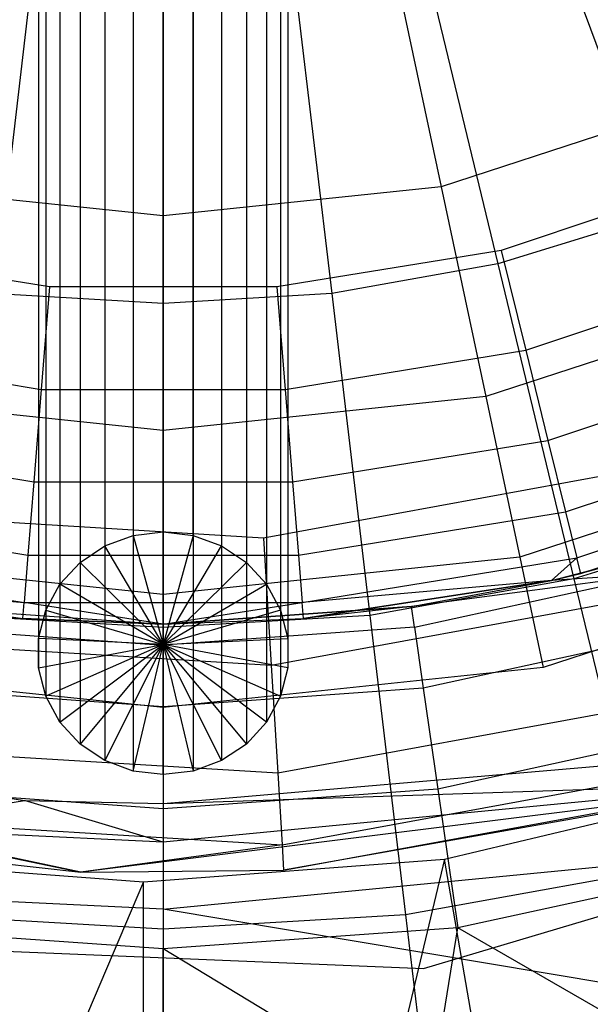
# Model space of a CAD drawing. Extents: x 4.9 to 22.3, y -20.4 to 0.
# Tile 29 of 95: x 13.435 to 13.95, y -13.595 to -12.708. Entities that reach past the tile are written whole.
import ezdxf

# ---------------------------------------------------------------- set-up
doc = ezdxf.new("R2010")
doc.units = 0
doc.header["$LTSCALE"] = 2.54
doc.layers.get('0').update_dxf_attribs({"color": 13, "linetype": 'CONTINUOUS'})

# ---------------------------------------------------------------- blocks, each defined once
blk = doc.blocks.new('AMELIA-10495_B_STL')
at = {"color": 0}
for p, q in [((13.53752, -12.18612, 4.27333), (13.53752, -13.17258, 7.95876)), ((13.53752, -12.18612, 4.27333), (13.53752, -13.17258, 7.95876)), ((13.56463, -12.18294, 4.27418), (13.56463, -13.1694, 7.95961)), ((13.56463, -12.18294, 4.27418), (13.56463, -13.1694, 7.95961)), ((13.59173, -13.17258, 7.95876), (13.59173, -12.18612, 4.27333)), ((13.59173, -13.17258, 7.95876), (13.59173, -12.18612, 4.27333)), ((13.51198, -12.19548, 4.27082), (13.51198, -13.18193, 7.95625)), ((13.51198, -12.19548, 4.27082), (13.51198, -13.18193, 7.95625)), ((13.61727, -12.19548, 4.27082), (13.61727, -13.18193, 7.95625)), ((13.61727, -12.19548, 4.27082), (13.61727, -13.18193, 7.95625)), ((13.48951, -12.21046, 4.26681), (13.48951, -13.19691, 7.95224)), ((13.48951, -12.21046, 4.26681), (13.48951, -13.19691, 7.95224)), ((13.63974, -12.21046, 4.26681), (13.63974, -13.19691, 7.95224)), ((13.63974, -12.21046, 4.26681), (13.63974, -13.19691, 7.95224)), ((13.4714, -12.23021, 4.26153), (13.4714, -13.21666, 7.94696)), ((13.4714, -12.23021, 4.26153), (13.4714, -13.21666, 7.94696)), ((13.65785, -12.23021, 4.26153), (13.65785, -13.21666, 7.94696)), ((13.65785, -12.23021, 4.26153), (13.65785, -13.21666, 7.94696)), ((13.45871, -12.25357, 4.25527), (13.45871, -13.24002, 7.9407)), ((13.45871, -12.25357, 4.25527), (13.45871, -13.24002, 7.9407)), ((13.67054, -12.25357, 4.25527), (13.67054, -13.24002, 7.9407)), ((13.67054, -12.25357, 4.25527), (13.67054, -13.24002, 7.9407)), ((13.45217, -12.27918, 4.24842), (13.45217, -13.26563, 7.93385)), ((13.45217, -12.27918, 4.24842), (13.45217, -13.26563, 7.93385)), ((13.67708, -12.27918, 4.24842), (13.67708, -13.26563, 7.93385)), ((13.67708, -12.27918, 4.24842), (13.67708, -13.26563, 7.93385)), ((13.45217, -12.30556, 4.24136), (13.45217, -13.29201, 7.92679)), ((13.45217, -12.30556, 4.24136), (13.45217, -13.29201, 7.92679)), ((13.67708, -12.30556, 4.24136), (13.67708, -13.29201, 7.92679)), ((13.67708, -12.30556, 4.24136), (13.67708, -13.29201, 7.92679)), ((13.45871, -12.33117, 4.2345), (13.45871, -13.31763, 7.91993)), ((13.45871, -12.33117, 4.2345), (13.45871, -13.31763, 7.91993)), ((13.67054, -12.33117, 4.2345), (13.67054, -13.31763, 7.91993)), ((13.67054, -12.33117, 4.2345), (13.67054, -13.31763, 7.91993)), ((13.4714, -12.35453, 4.22825), (13.4714, -13.34098, 7.91368)), ((13.4714, -12.35453, 4.22825), (13.4714, -13.34098, 7.91368)), ((13.65785, -12.35453, 4.22825), (13.65785, -13.34098, 7.91368)), ((13.65785, -12.35453, 4.22825), (13.65785, -13.34098, 7.91368)), ((13.48951, -12.37428, 4.22297), (13.48951, -13.36073, 7.90839)), ((13.48951, -12.37428, 4.22297), (13.48951, -13.36073, 7.90839)), ((13.63974, -12.37428, 4.22297), (13.63974, -13.36073, 7.90839)), ((13.63974, -12.37428, 4.22297), (13.63974, -13.36073, 7.90839)), ((13.51198, -12.38926, 4.21895), (13.51198, -13.37572, 7.90438)), ((13.51198, -12.38926, 4.21895), (13.51198, -13.37572, 7.90438)), ((13.61727, -12.38926, 4.21895), (13.61727, -13.37572, 7.90438)), ((13.61727, -12.38926, 4.21895), (13.61727, -13.37572, 7.90438)), ((13.53752, -12.39862, 4.21645), (13.53752, -13.38507, 7.90188)), ((13.53752, -12.39862, 4.21645), (13.53752, -13.38507, 7.90188)), ((13.56463, -12.4018, 4.2156), (13.56463, -13.38825, 7.90103)), ((13.56463, -12.4018, 4.2156), (13.56463, -13.38825, 7.90103)), ((13.59173, -12.39862, 4.21645), (13.59173, -13.38507, 7.90188)), ((13.59173, -12.39862, 4.21645), (13.59173, -13.38507, 7.90188)), ((13.90504, -12.5942, 3.21132), (14.01237, -12.88316, 3.3297)), ((13.90504, -12.5942, 3.21132), (14.01237, -12.88316, 3.3297)), ((13.76613, -12.62575, 20.74319), (13.81554, -12.85821, 20.1867)), ((13.76613, -12.62575, 20.74319), (13.81554, -12.85821, 20.1867)), ((13.79426, -12.62803, 3.21132), (13.86666, -12.92766, 3.3297)), ((13.79426, -12.62803, 3.21132), (13.86666, -12.92766, 3.3297)), ((13.41254, -12.95461, 3.3297), (13.449, -12.64852, 3.21132)), ((13.41254, -12.95461, 3.3297), (13.449, -12.64852, 3.21132)), ((13.56463, -12.88458, 20.1867), (13.56463, -12.64693, 20.74319)), ((13.56463, -12.88458, 20.1867), (13.56463, -12.64693, 20.74319)), ((13.68025, -12.64852, 3.21132), (13.71671, -12.95461, 3.3297)), ((13.68025, -12.64852, 3.21132), (13.71671, -12.95461, 3.3297)), ((13.56463, -12.65539, 3.21132), (13.56463, -12.96363, 3.3297)), ((13.56463, -12.65539, 3.21132), (13.56463, -12.96363, 3.3297)), ((14.05549, -12.78025, 20.1867), (13.81554, -12.85821, 20.1867)), ((14.05549, -12.78025, 20.1867), (13.81554, -12.85821, 20.1867)), ((14.06438, -12.85073, 10.86306), (13.86975, -12.91571, 10.86306)), ((14.06438, -12.85073, 10.86306), (13.86975, -12.91571, 10.86306)), ((13.56463, -12.88458, 20.1867), (13.31371, -12.85821, 20.1867)), ((13.56463, -12.88458, 20.1867), (13.31371, -12.85821, 20.1867)), ((13.81554, -12.85821, 20.1867), (13.56463, -12.88458, 20.1867)), ((13.81554, -12.85821, 20.1867), (13.56463, -12.88458, 20.1867)), ((13.81554, -12.85821, 20.1867), (13.85576, -13.04741, 19.61333)), ((13.81554, -12.85821, 20.1867), (13.85576, -13.04741, 19.61333)), ((13.56463, -13.07801, 19.61333), (13.56463, -12.88458, 20.1867)), ((13.56463, -13.07801, 19.61333), (13.56463, -12.88458, 20.1867)), ((14.01237, -12.88316, 3.3297), (13.86666, -12.92766, 3.3297)), ((14.01237, -12.88316, 3.3297), (13.86666, -12.92766, 3.3297)), ((13.46203, -12.94862, 10.86306), (13.2595, -12.91571, 10.86306)), ((13.46203, -12.94862, 10.86306), (13.2595, -12.91571, 10.86306)), ((13.86975, -12.91571, 10.86306), (13.66722, -12.94862, 10.86306)), ((13.86975, -12.91571, 10.86306), (13.66722, -12.94862, 10.86306)), ((13.86975, -12.91571, 10.86306), (13.89194, -13.00572, 10.84838)), ((13.86975, -12.91571, 10.86306), (13.89194, -13.00572, 10.84838)), ((13.86666, -12.92766, 3.3297), (13.71671, -12.95461, 3.3297)), ((13.86666, -12.92766, 3.3297), (13.71671, -12.95461, 3.3297)), ((13.86666, -12.92766, 3.3297), (13.93528, -13.21163, 3.4836)), ((13.86666, -12.92766, 3.3297), (13.93528, -13.21163, 3.4836)), ((13.89194, -13.00572, 10.84838), (14.10072, -12.93602, 10.84838)), ((13.89194, -13.00572, 10.84838), (14.10072, -12.93602, 10.84838)), ((13.46203, -12.94862, 10.86306), (13.45457, -13.04102, 10.84838)), ((13.46203, -12.94862, 10.86306), (13.45457, -13.04102, 10.84838)), ((13.66722, -12.94862, 10.86306), (13.46203, -12.94862, 10.86306)), ((13.66722, -12.94862, 10.86306), (13.46203, -12.94862, 10.86306)), ((13.66722, -12.94862, 10.86306), (13.67468, -13.04102, 10.84838)), ((13.66722, -12.94862, 10.86306), (13.67468, -13.04102, 10.84838)), ((13.56463, -12.96363, 3.3297), (13.41254, -12.95461, 3.3297)), ((13.56463, -12.96363, 3.3297), (13.41254, -12.95461, 3.3297)), ((13.71671, -12.95461, 3.3297), (13.56463, -12.96363, 3.3297)), ((13.71671, -12.95461, 3.3297), (13.56463, -12.96363, 3.3297)), ((13.71671, -12.95461, 3.3297), (13.75126, -13.2447, 3.4836)), ((13.71671, -12.95461, 3.3297), (13.75126, -13.2447, 3.4836)), ((14.13416, -12.95695, 19.61333), (13.85576, -13.04741, 19.61333)), ((14.13416, -12.95695, 19.61333), (13.85576, -13.04741, 19.61333)), ((13.56463, -12.96363, 3.3297), (13.56463, -13.25578, 3.4836)), ((13.56463, -12.96363, 3.3297), (13.56463, -13.25578, 3.4836)), ((13.23731, -13.00572, 10.84838), (13.45457, -13.04102, 10.84838)), ((13.23731, -13.00572, 10.84838), (13.45457, -13.04102, 10.84838)), ((13.67468, -13.04102, 10.84838), (13.89194, -13.00572, 10.84838)), ((13.67468, -13.04102, 10.84838), (13.89194, -13.00572, 10.84838)), ((13.89194, -13.00572, 10.84838), (13.91195, -13.08692, 10.80577)), ((13.89194, -13.00572, 10.84838), (13.91195, -13.08692, 10.80577)), ((13.91195, -13.08692, 10.80577), (14.1335, -13.01295, 10.80577)), ((13.91195, -13.08692, 10.80577), (14.1335, -13.01295, 10.80577)), ((13.45457, -13.04102, 10.84838), (13.44784, -13.12439, 10.80577)), ((13.45457, -13.04102, 10.84838), (13.44784, -13.12439, 10.80577)), ((13.45457, -13.04102, 10.84838), (13.67468, -13.04102, 10.84838)), ((13.45457, -13.04102, 10.84838), (13.67468, -13.04102, 10.84838)), ((13.67468, -13.04102, 10.84838), (13.68141, -13.12439, 10.80577)), ((13.67468, -13.04102, 10.84838), (13.68141, -13.12439, 10.80577)), ((13.56463, -13.07801, 19.61333), (13.2735, -13.04741, 19.61333)), ((13.56463, -13.07801, 19.61333), (13.2735, -13.04741, 19.61333)), ((13.85576, -13.04741, 19.61333), (13.56463, -13.07801, 19.61333)), ((13.85576, -13.04741, 19.61333), (13.56463, -13.07801, 19.61333)), ((13.85576, -13.04741, 19.61333), (13.88653, -13.19221, 19.0266)), ((13.85576, -13.04741, 19.61333), (13.88653, -13.19221, 19.0266)), ((13.92784, -13.15136, 10.7394), (14.15952, -13.07401, 10.7394)), ((13.92784, -13.15136, 10.7394), (14.15952, -13.07401, 10.7394)), ((13.56463, -13.22604, 19.0266), (13.56463, -13.07801, 19.61333)), ((13.56463, -13.22604, 19.0266), (13.56463, -13.07801, 19.61333)), ((13.2173, -13.08692, 10.80577), (13.44784, -13.12439, 10.80577)), ((13.2173, -13.08692, 10.80577), (13.44784, -13.12439, 10.80577)), ((13.68141, -13.12439, 10.80577), (13.91195, -13.08692, 10.80577)), ((13.68141, -13.12439, 10.80577), (13.91195, -13.08692, 10.80577)), ((14.19437, -13.09218, 19.0266), (13.88653, -13.19221, 19.0266)), ((14.19437, -13.09218, 19.0266), (13.88653, -13.19221, 19.0266)), ((13.91195, -13.08692, 10.80577), (13.92784, -13.15136, 10.7394)), ((13.91195, -13.08692, 10.80577), (13.92784, -13.15136, 10.7394)), ((14.01088, -13.10984, 0.23009), (13.65519, -13.17502, 0.23009)), ((14.01088, -13.10984, 0.23009), (13.65519, -13.17502, 0.23009)), ((13.93803, -13.19273, 10.65577), (14.17622, -13.11321, 10.65577)), ((13.93803, -13.19273, 10.65577), (14.17622, -13.11321, 10.65577)), ((13.44784, -13.12439, 10.80577), (13.4425, -13.19054, 10.7394)), ((13.44784, -13.12439, 10.80577), (13.4425, -13.19054, 10.7394)), ((13.44784, -13.12439, 10.80577), (13.68141, -13.12439, 10.80577)), ((13.44784, -13.12439, 10.80577), (13.68141, -13.12439, 10.80577)), ((13.68141, -13.12439, 10.80577), (13.68675, -13.19054, 10.7394)), ((13.68141, -13.12439, 10.80577), (13.68675, -13.19054, 10.7394)), ((13.94155, -13.20699, 10.56306), (14.18197, -13.12672, 10.56306)), ((13.94155, -13.20699, 10.56306), (14.18197, -13.12672, 10.56306)), ((13.20141, -13.15136, 10.7394), (13.4425, -13.19054, 10.7394)), ((13.20141, -13.15136, 10.7394), (13.4425, -13.19054, 10.7394)), ((13.65519, -13.17502, 0.23009), (13.29424, -13.15318, 0.23009)), ((13.65519, -13.17502, 0.23009), (13.29424, -13.15318, 0.23009)), ((13.68675, -13.19054, 10.7394), (13.92784, -13.15136, 10.7394)), ((13.68675, -13.19054, 10.7394), (13.92784, -13.15136, 10.7394)), ((13.92784, -13.15136, 10.7394), (13.93803, -13.19273, 10.65577)), ((13.92784, -13.15136, 10.7394), (13.93803, -13.19273, 10.65577)), ((14.11409, -13.15702, 3.4836), (13.93528, -13.21163, 3.4836)), ((14.11409, -13.15702, 3.4836), (13.93528, -13.21163, 3.4836)), ((13.51198, -13.18193, 7.95625), (13.53752, -13.17258, 7.95876)), ((13.51198, -13.18193, 7.95625), (13.53752, -13.17258, 7.95876)), ((13.53752, -13.17258, 7.95876), (13.56463, -13.1694, 7.95961)), ((13.53752, -13.17258, 7.95876), (13.56463, -13.1694, 7.95961)), ((13.53752, -13.17258, 7.95876), (13.56463, -13.27098, 7.90103)), ((13.53752, -13.17258, 7.95876), (13.56463, -13.27098, 7.90103)), ((13.56463, -13.1694, 7.95961), (13.59173, -13.17258, 7.95876)), ((13.56463, -13.27098, 7.90103), (13.56463, -13.1694, 7.95961)), ((13.56463, -13.1694, 7.95961), (13.59173, -13.17258, 7.95876)), ((13.56463, -13.27098, 7.90103), (13.56463, -13.1694, 7.95961)), ((13.59173, -13.17258, 7.95876), (13.56463, -13.27098, 7.90103)), ((13.59173, -13.17258, 7.95876), (13.56463, -13.27098, 7.90103)), ((13.59173, -13.17258, 7.95876), (13.61727, -13.18193, 7.95625)), ((13.59173, -13.17258, 7.95876), (13.61727, -13.18193, 7.95625)), ((13.48951, -13.19691, 7.95224), (13.51198, -13.18193, 7.95625)), ((13.48951, -13.19691, 7.95224), (13.51198, -13.18193, 7.95625)), ((13.56463, -13.27098, 7.90103), (13.51198, -13.18193, 7.95625)), ((13.56463, -13.27098, 7.90103), (13.51198, -13.18193, 7.95625)), ((13.56463, -13.27098, 7.90103), (13.61727, -13.18193, 7.95625)), ((13.56463, -13.27098, 7.90103), (13.61727, -13.18193, 7.95625)), ((13.61727, -13.18193, 7.95625), (13.63974, -13.19691, 7.95224)), ((13.61727, -13.18193, 7.95625), (13.63974, -13.19691, 7.95224)), ((13.65519, -13.17502, 0.23009), (13.66212, -13.28961, 0.25293)), ((13.65519, -13.17502, 0.23009), (13.66212, -13.28961, 0.25293)), ((13.56463, -13.22604, 19.0266), (13.24272, -13.19221, 19.0266)), ((13.56463, -13.22604, 19.0266), (13.24272, -13.19221, 19.0266)), ((13.4425, -13.19054, 10.7394), (13.43907, -13.23301, 10.65577)), ((13.4425, -13.19054, 10.7394), (13.43907, -13.23301, 10.65577)), ((13.4425, -13.19054, 10.7394), (13.68675, -13.19054, 10.7394)), ((13.4425, -13.19054, 10.7394), (13.68675, -13.19054, 10.7394)), ((13.88653, -13.19221, 19.0266), (13.56463, -13.22604, 19.0266)), ((13.88653, -13.19221, 19.0266), (13.56463, -13.22604, 19.0266)), ((13.68675, -13.19054, 10.7394), (13.69018, -13.23301, 10.65577)), ((13.68675, -13.19054, 10.7394), (13.69018, -13.23301, 10.65577)), ((13.88653, -13.19221, 19.0266), (13.90768, -13.2917, 18.43009)), ((13.88653, -13.19221, 19.0266), (13.90768, -13.2917, 18.43009)), ((14.23574, -13.1851, 18.43009), (13.90768, -13.2917, 18.43009)), ((14.23574, -13.1851, 18.43009), (13.90768, -13.2917, 18.43009)), ((13.9151, -13.21327, 9.75051), (14.00835, -13.18896, 9.75051)), ((13.9151, -13.21327, 9.75051), (14.00835, -13.18896, 9.75051)), ((14.00835, -13.18896, 9.75051), (13.94155, -13.20699, 10.56306)), ((14.00835, -13.18896, 9.75051), (13.94155, -13.20699, 10.56306)), ((13.19122, -13.19273, 10.65577), (13.43907, -13.23301, 10.65577)), ((13.19122, -13.19273, 10.65577), (13.43907, -13.23301, 10.65577)), ((13.4714, -13.21666, 7.94696), (13.48951, -13.19691, 7.95224)), ((13.4714, -13.21666, 7.94696), (13.48951, -13.19691, 7.95224)), ((13.48951, -13.19691, 7.95224), (13.56463, -13.27098, 7.90103)), ((13.48951, -13.19691, 7.95224), (13.56463, -13.27098, 7.90103)), ((13.63974, -13.19691, 7.95224), (13.56463, -13.27098, 7.90103)), ((13.63974, -13.19691, 7.95224), (13.56463, -13.27098, 7.90103)), ((13.63974, -13.19691, 7.95224), (13.65785, -13.21666, 7.94696)), ((13.63974, -13.19691, 7.95224), (13.65785, -13.21666, 7.94696)), ((13.69018, -13.23301, 10.65577), (13.93803, -13.19273, 10.65577)), ((13.69018, -13.23301, 10.65577), (13.93803, -13.19273, 10.65577)), ((13.9151, -13.21327, 10.56306), (13.93803, -13.19273, 10.65577)), ((13.9151, -13.21327, 10.56306), (13.93803, -13.19273, 10.65577)), ((13.94155, -13.20699, 10.56306), (13.93803, -13.19273, 10.65577)), ((13.94155, -13.20699, 10.56306), (13.93803, -13.19273, 10.65577)), ((14.01362, -13.20689, 9.46436), (13.78877, -13.23672, 9.75051)), ((14.01362, -13.20689, 9.46436), (13.78877, -13.23672, 9.75051)), ((13.79143, -13.25522, 9.46436), (14.01362, -13.20689, 9.46436)), ((13.79143, -13.25522, 9.46436), (14.01362, -13.20689, 9.46436)), ((14.01362, -13.20689, 9.46436), (13.9151, -13.21327, 9.75051)), ((14.01362, -13.20689, 9.46436), (13.9151, -13.21327, 9.75051)), ((13.9151, -13.21327, 9.75051), (13.94155, -13.20699, 10.56306)), ((13.9151, -13.21327, 9.75051), (13.94155, -13.20699, 10.56306)), ((13.9151, -13.21327, 10.56306), (13.94155, -13.20699, 10.56306)), ((13.9151, -13.21327, 10.56306), (13.94155, -13.20699, 10.56306)), ((13.21416, -13.21327, 10.56306), (13.43789, -13.24765, 10.56306)), ((13.21416, -13.21327, 10.56306), (13.43789, -13.24765, 10.56306)), ((13.21416, -13.21327, 10.56306), (13.43907, -13.23301, 10.65577)), ((13.21416, -13.21327, 10.56306), (13.43907, -13.23301, 10.65577)), ((13.45871, -13.24002, 7.9407), (13.4714, -13.21666, 7.94696)), ((13.45871, -13.24002, 7.9407), (13.4714, -13.21666, 7.94696)), ((13.56463, -13.27098, 7.90103), (13.4714, -13.21666, 7.94696)), ((13.56463, -13.27098, 7.90103), (13.4714, -13.21666, 7.94696)), ((13.56463, -13.27098, 7.90103), (13.65785, -13.21666, 7.94696)), ((13.56463, -13.27098, 7.90103), (13.65785, -13.21666, 7.94696)), ((13.65785, -13.21666, 7.94696), (13.67054, -13.24002, 7.9407)), ((13.65785, -13.21666, 7.94696), (13.67054, -13.24002, 7.9407)), ((13.9151, -13.21327, 10.56306), (13.69018, -13.23301, 10.65577)), ((13.9151, -13.21327, 10.56306), (13.69018, -13.23301, 10.65577)), ((13.9151, -13.21327, 9.75051), (13.69136, -13.24765, 10.56306)), ((13.69136, -13.24765, 10.56306), (13.9151, -13.21327, 10.56306)), ((13.9151, -13.21327, 9.75051), (13.69136, -13.24765, 10.56306)), ((13.69136, -13.24765, 10.56306), (13.9151, -13.21327, 10.56306)), ((13.93528, -13.21163, 3.4836), (13.75126, -13.2447, 3.4836)), ((13.93528, -13.21163, 3.4836), (13.75126, -13.2447, 3.4836)), ((13.78877, -13.23672, 9.75051), (13.9151, -13.21327, 9.75051)), ((13.78877, -13.23672, 9.75051), (13.9151, -13.21327, 9.75051)), ((13.9151, -13.21327, 9.75051), (13.9151, -13.21327, 10.56306)), ((13.9151, -13.21327, 9.75051), (13.9151, -13.21327, 10.56306)), ((13.93528, -13.21163, 3.4836), (13.99916, -13.47598, 3.67087)), ((13.93528, -13.21163, 3.4836), (13.99916, -13.47598, 3.67087)), ((13.56463, -13.32776, 18.43009), (13.56463, -13.22604, 19.0266)), ((13.56463, -13.32776, 18.43009), (13.56463, -13.22604, 19.0266)), ((13.66212, -13.28961, 0.25293), (14.04503, -13.21944, 0.25293)), ((13.66212, -13.28961, 0.25293), (14.04503, -13.21944, 0.25293)), ((13.43789, -13.24765, 10.56306), (13.43907, -13.23301, 10.65577)), ((13.43789, -13.24765, 10.56306), (13.43907, -13.23301, 10.65577)), ((13.56463, -13.25276, 10.56306), (13.43907, -13.23301, 10.65577)), ((13.43907, -13.23301, 10.65577), (13.69018, -13.23301, 10.65577)), ((13.56463, -13.25276, 10.56306), (13.43907, -13.23301, 10.65577)), ((13.43907, -13.23301, 10.65577), (13.69018, -13.23301, 10.65577)), ((13.56463, -13.25276, 10.56306), (13.69018, -13.23301, 10.65577)), ((13.56463, -13.25276, 10.56306), (13.69018, -13.23301, 10.65577)), ((13.69136, -13.24765, 10.56306), (13.69018, -13.23301, 10.65577)), ((13.69136, -13.24765, 10.56306), (13.69018, -13.23301, 10.65577)), ((13.34048, -13.23672, 9.75051), (13.56463, -13.25276, 9.75051)), ((13.34048, -13.23672, 9.75051), (13.56463, -13.25276, 9.75051)), ((13.34048, -13.23672, 9.75051), (13.43789, -13.24765, 10.56306)), ((13.34048, -13.23672, 9.75051), (13.43789, -13.24765, 10.56306)), ((13.56463, -13.25578, 3.4836), (13.37799, -13.2447, 3.4836)), ((13.56463, -13.25578, 3.4836), (13.37799, -13.2447, 3.4836)), ((13.45217, -13.26563, 7.93385), (13.45871, -13.24002, 7.9407)), ((13.45217, -13.26563, 7.93385), (13.45871, -13.24002, 7.9407)), ((13.45871, -13.24002, 7.9407), (13.56463, -13.27098, 7.90103)), ((13.45871, -13.24002, 7.9407), (13.56463, -13.27098, 7.90103)), ((13.56463, -13.25276, 9.75051), (13.78877, -13.23672, 9.75051)), ((13.78877, -13.23672, 9.75051), (13.56463, -13.25276, 10.56306)), ((13.78877, -13.23672, 9.75051), (13.56463, -13.25276, 10.56306)), ((13.56463, -13.25276, 9.75051), (13.78877, -13.23672, 9.75051)), ((13.67054, -13.24002, 7.9407), (13.56463, -13.27098, 7.90103)), ((13.67054, -13.24002, 7.9407), (13.56463, -13.27098, 7.90103)), ((13.75126, -13.2447, 3.4836), (13.56463, -13.25578, 3.4836)), ((13.75126, -13.2447, 3.4836), (13.56463, -13.25578, 3.4836)), ((13.67054, -13.24002, 7.9407), (13.67708, -13.26563, 7.93385)), ((13.67054, -13.24002, 7.9407), (13.67708, -13.26563, 7.93385)), ((13.78877, -13.23672, 9.75051), (13.69136, -13.24765, 10.56306)), ((13.78877, -13.23672, 9.75051), (13.69136, -13.24765, 10.56306)), ((13.75126, -13.2447, 3.4836), (13.78343, -13.51475, 3.67087)), ((13.75126, -13.2447, 3.4836), (13.78343, -13.51475, 3.67087)), ((13.79143, -13.25522, 9.46436), (13.78877, -13.23672, 9.75051)), ((13.79143, -13.25522, 9.46436), (13.78877, -13.23672, 9.75051)), ((13.56463, -13.25276, 9.75051), (13.43789, -13.24765, 10.56306)), ((13.43789, -13.24765, 10.56306), (13.56463, -13.25276, 10.56306)), ((13.56463, -13.25276, 9.75051), (13.43789, -13.24765, 10.56306)), ((13.43789, -13.24765, 10.56306), (13.56463, -13.25276, 10.56306)), ((13.56463, -13.25276, 10.56306), (13.69136, -13.24765, 10.56306)), ((13.56463, -13.25276, 10.56306), (13.69136, -13.24765, 10.56306)), ((13.56463, -13.27144, 9.46436), (13.56463, -13.25276, 9.75051)), ((13.56463, -13.27144, 9.46436), (13.56463, -13.25276, 9.75051)), ((13.56463, -13.25276, 9.75051), (13.56463, -13.25276, 10.56306)), ((13.56463, -13.25276, 9.75051), (13.56463, -13.25276, 10.56306)), ((13.33782, -13.25522, 9.46436), (13.56463, -13.27144, 9.46436)), ((13.33782, -13.25522, 9.46436), (13.56463, -13.27144, 9.46436)), ((13.79143, -13.25522, 9.46436), (13.56463, -13.27144, 9.46436)), ((13.79143, -13.25522, 9.46436), (13.56463, -13.27144, 9.46436)), ((13.56463, -13.25578, 3.4836), (13.56463, -13.52774, 3.67087)), ((13.56463, -13.25578, 3.4836), (13.56463, -13.52774, 3.67087)), ((13.79143, -13.25522, 9.46436), (13.79937, -13.31041, 9.18306)), ((13.79143, -13.25522, 9.46436), (13.79937, -13.31041, 9.18306)), ((14.02933, -13.26038, 9.18306), (13.79937, -13.31041, 9.18306)), ((14.02933, -13.26038, 9.18306), (13.79937, -13.31041, 9.18306)), ((13.27355, -13.26611, 0.25293), (13.66212, -13.28961, 0.25293)), ((13.27355, -13.26611, 0.25293), (13.66212, -13.28961, 0.25293)), ((13.45217, -13.29201, 7.92679), (13.45217, -13.26563, 7.93385)), ((13.45217, -13.29201, 7.92679), (13.45217, -13.26563, 7.93385)), ((13.56463, -13.27098, 7.90103), (13.45217, -13.26563, 7.93385)), ((13.56463, -13.27098, 7.90103), (13.45217, -13.26563, 7.93385)), ((13.45217, -13.29201, 7.92679), (13.56463, -13.27098, 7.90103)), ((13.45217, -13.29201, 7.92679), (13.56463, -13.27098, 7.90103)), ((13.56463, -13.27098, 7.90103), (13.45871, -13.31763, 7.91993)), ((13.56463, -13.27098, 7.90103), (13.45871, -13.31763, 7.91993)), ((13.4714, -13.34098, 7.91368), (13.56463, -13.27098, 7.90103)), ((13.4714, -13.34098, 7.91368), (13.56463, -13.27098, 7.90103)), ((13.56463, -13.27098, 7.90103), (13.48951, -13.36073, 7.90839)), ((13.56463, -13.27098, 7.90103), (13.48951, -13.36073, 7.90839)), ((13.56463, -13.27098, 7.90103), (13.51198, -13.37572, 7.90438)), ((13.56463, -13.27098, 7.90103), (13.51198, -13.37572, 7.90438)), ((13.53752, -13.38507, 7.90188), (13.56463, -13.27098, 7.90103)), ((13.53752, -13.38507, 7.90188), (13.56463, -13.27098, 7.90103)), ((13.56463, -13.27098, 7.90103), (13.67708, -13.26563, 7.93385)), ((13.56463, -13.27098, 7.90103), (13.67708, -13.26563, 7.93385)), ((13.61727, -13.37572, 7.90438), (13.56463, -13.27098, 7.90103)), ((13.56463, -13.27098, 7.90103), (13.59173, -13.38507, 7.90188)), ((13.65785, -13.34098, 7.91368), (13.56463, -13.27098, 7.90103)), ((13.56463, -13.27098, 7.90103), (13.63974, -13.36073, 7.90839)), ((13.67708, -13.29201, 7.92679), (13.56463, -13.27098, 7.90103)), ((13.56463, -13.27098, 7.90103), (13.67054, -13.31763, 7.91993)), ((13.56463, -13.38825, 7.90103), (13.56463, -13.27098, 7.90103)), ((13.67708, -13.29201, 7.92679), (13.56463, -13.27098, 7.90103)), ((13.56463, -13.27098, 7.90103), (13.67054, -13.31763, 7.91993)), ((13.65785, -13.34098, 7.91368), (13.56463, -13.27098, 7.90103)), ((13.56463, -13.27098, 7.90103), (13.63974, -13.36073, 7.90839)), ((13.61727, -13.37572, 7.90438), (13.56463, -13.27098, 7.90103)), ((13.56463, -13.27098, 7.90103), (13.59173, -13.38507, 7.90188)), ((13.56463, -13.38825, 7.90103), (13.56463, -13.27098, 7.90103)), ((13.56463, -13.3272, 9.18306), (13.56463, -13.27144, 9.46436)), ((13.56463, -13.3272, 9.18306), (13.56463, -13.27144, 9.46436)), ((13.67708, -13.26563, 7.93385), (13.67708, -13.29201, 7.92679)), ((13.67708, -13.26563, 7.93385), (13.67708, -13.29201, 7.92679)), ((13.66212, -13.28961, 0.25293), (13.668, -13.38676, 0.31796)), ((13.66212, -13.28961, 0.25293), (13.668, -13.38676, 0.31796)), ((13.56463, -13.32776, 18.43009), (13.22157, -13.2917, 18.43009)), ((13.56463, -13.32776, 18.43009), (13.22157, -13.2917, 18.43009)), ((13.45871, -13.31763, 7.91993), (13.45217, -13.29201, 7.92679)), ((13.45871, -13.31763, 7.91993), (13.45217, -13.29201, 7.92679)), ((13.90768, -13.2917, 18.43009), (13.56463, -13.32776, 18.43009)), ((13.90768, -13.2917, 18.43009), (13.56463, -13.32776, 18.43009)), ((13.67708, -13.29201, 7.92679), (13.67054, -13.31763, 7.91993)), ((13.67708, -13.29201, 7.92679), (13.67054, -13.31763, 7.91993)), ((13.56463, -13.3272, 9.18306), (13.32989, -13.31041, 9.18306)), ((13.56463, -13.3272, 9.18306), (13.32989, -13.31041, 9.18306)), ((13.79937, -13.31041, 9.18306), (13.56463, -13.3272, 9.18306)), ((13.79937, -13.31041, 9.18306), (13.56463, -13.3272, 9.18306)), ((13.668, -13.38676, 0.31796), (14.07399, -13.31236, 0.31796)), ((13.668, -13.38676, 0.31796), (14.07399, -13.31236, 0.31796)), ((13.79937, -13.31041, 9.18306), (13.81244, -13.40134, 8.91141)), ((13.79937, -13.31041, 9.18306), (13.81244, -13.40134, 8.91141)), ((12.83417, -13.31707, 18.43009), (13.43941, -13.4115, 18.43009)), ((12.83417, -13.31707, 18.43009), (13.43941, -13.4115, 18.43009)), ((13.4714, -13.34098, 7.91368), (13.45871, -13.31763, 7.91993)), ((13.4714, -13.34098, 7.91368), (13.45871, -13.31763, 7.91993)), ((13.67054, -13.31763, 7.91993), (13.65785, -13.34098, 7.91368)), ((13.67054, -13.31763, 7.91993), (13.65785, -13.34098, 7.91368)), ((13.56463, -13.3272, 9.18306), (13.56463, -13.41906, 8.91141)), ((13.56463, -13.3272, 9.18306), (13.56463, -13.41906, 8.91141)), ((13.48951, -13.36073, 7.90839), (13.4714, -13.34098, 7.91368)), ((13.48951, -13.36073, 7.90839), (13.4714, -13.34098, 7.91368)), ((13.65785, -13.34098, 7.91368), (13.63974, -13.36073, 7.90839)), ((13.65785, -13.34098, 7.91368), (13.63974, -13.36073, 7.90839)), ((14.05521, -13.34852, 8.91141), (13.81244, -13.40134, 8.91141)), ((14.05521, -13.34852, 8.91141), (13.81244, -13.40134, 8.91141)), ((13.49024, -13.47622, 1.93009), (12.91031, -13.35462, 1.93009)), ((13.49024, -13.47622, 1.93009), (12.91031, -13.35462, 1.93009)), ((13.51198, -13.37572, 7.90438), (13.48951, -13.36073, 7.90839)), ((13.51198, -13.37572, 7.90438), (13.48951, -13.36073, 7.90839)), ((13.63974, -13.36073, 7.90839), (13.61727, -13.37572, 7.90438)), ((13.63974, -13.36073, 7.90839), (13.61727, -13.37572, 7.90438)), ((13.256, -13.36184, 0.31796), (13.668, -13.38676, 0.31796)), ((13.256, -13.36184, 0.31796), (13.668, -13.38676, 0.31796)), ((13.53752, -13.38507, 7.90188), (13.51198, -13.37572, 7.90438)), ((13.53752, -13.38507, 7.90188), (13.51198, -13.37572, 7.90438)), ((13.56463, -13.41431, 18.43009), (14.04188, -13.37322, 18.43009)), ((13.56463, -13.41431, 18.43009), (14.04188, -13.37322, 18.43009)), ((13.61727, -13.37572, 7.90438), (13.59173, -13.38507, 7.90188)), ((13.61727, -13.37572, 7.90438), (13.59173, -13.38507, 7.90188)), ((13.67193, -13.45168, 0.41529), (14.09334, -13.37445, 0.41529)), ((13.67193, -13.45168, 0.41529), (14.09334, -13.37445, 0.41529)), ((13.56463, -13.38825, 7.90103), (13.53752, -13.38507, 7.90188)), ((13.56463, -13.38825, 7.90103), (13.53752, -13.38507, 7.90188)), ((13.59173, -13.38507, 7.90188), (13.56463, -13.38825, 7.90103)), ((13.59173, -13.38507, 7.90188), (13.56463, -13.38825, 7.90103)), ((13.668, -13.38676, 0.31796), (13.67193, -13.45168, 0.41529)), ((13.668, -13.38676, 0.31796), (13.67193, -13.45168, 0.41529)), ((13.79964, -13.56316, 10.13009), (14.3991, -13.3847, 10.13009)), ((13.79964, -13.56316, 12.73009), (14.3991, -13.3847, 12.73009)), ((13.79964, -13.56316, 10.13009), (14.3991, -13.3847, 10.13009)), ((13.79964, -13.56316, 12.73009), (14.3991, -13.3847, 12.73009)), ((13.56463, -13.41431, 18.43009), (14.11432, -13.3961, 18.28974)), ((14.11432, -13.3961, 18.28974), (13.56463, -13.44929, 18.28974)), ((14.11432, -13.3961, 18.28974), (13.56463, -13.44929, 18.28974)), ((13.56463, -13.41431, 18.43009), (14.11432, -13.3961, 18.28974)), ((13.67331, -13.47447, 0.53009), (14.10013, -13.39625, 0.53009)), ((13.67331, -13.47447, 0.53009), (14.10013, -13.39625, 0.53009)), ((13.56463, -13.41906, 8.91141), (13.31681, -13.40134, 8.91141)), ((13.56463, -13.41906, 8.91141), (13.31681, -13.40134, 8.91141)), ((14.07823, -13.40293, 1.93009), (13.49024, -13.47622, 1.93009)), ((14.07823, -13.40293, 1.93009), (13.49024, -13.47622, 1.93009)), ((13.81244, -13.40134, 8.91141), (13.56463, -13.41906, 8.91141)), ((13.81244, -13.40134, 8.91141), (13.56463, -13.41906, 8.91141)), ((14.07823, -13.40293, 1.93009), (13.67331, -13.47447, 0.53009)), ((14.07823, -13.40293, 1.93009), (13.67331, -13.47447, 0.53009)), ((13.81244, -13.40134, 8.91141), (13.83043, -13.52647, 8.65402)), ((13.81244, -13.40134, 8.91141), (13.83043, -13.52647, 8.65402)), ((13.81854, -13.46444, 1.93009), (14.07823, -13.40293, 1.93009)), ((13.28879, -13.43599, 18.28974), (13.43941, -13.4115, 18.43009)), ((13.28879, -13.43599, 18.28974), (13.43941, -13.4115, 18.43009)), ((13.43941, -13.4115, 18.43009), (13.56463, -13.41431, 18.43009)), ((13.56463, -13.44929, 18.28974), (13.43941, -13.4115, 18.43009)), ((13.56463, -13.44929, 18.28974), (13.43941, -13.4115, 18.43009)), ((13.43941, -13.4115, 18.43009), (13.56463, -13.41431, 18.43009)), ((13.56463, -13.41431, 18.43009), (13.56463, -13.44929, 18.28974)), ((13.56463, -13.41431, 18.43009), (13.56463, -13.44929, 18.28974)), ((13.56463, -13.41906, 8.91141), (13.56463, -13.54548, 8.65402)), ((13.56463, -13.41906, 8.91141), (13.56463, -13.54548, 8.65402)), ((13.24428, -13.42581, 0.41529), (13.49024, -13.47622, 0.53009)), ((13.24428, -13.42581, 0.41529), (13.49024, -13.47622, 0.53009)), ((13.24428, -13.42581, 0.41529), (13.67193, -13.45168, 0.41529)), ((13.24428, -13.42581, 0.41529), (13.67193, -13.45168, 0.41529)), ((13.56463, -13.44929, 18.28974), (13.28879, -13.43599, 18.28974)), ((13.56463, -13.44929, 18.28974), (13.28879, -13.43599, 18.28974)), ((13.24017, -13.44827, 0.53009), (13.49024, -13.47622, 1.93009)), ((13.24017, -13.44827, 0.53009), (13.49024, -13.47622, 1.93009)), ((13.24017, -13.44827, 0.53009), (13.49024, -13.47622, 0.53009)), ((13.24017, -13.44827, 0.53009), (13.49024, -13.47622, 0.53009)), ((13.56463, -13.44929, 18.28974), (13.56463, -13.50963, 18.18531)), ((13.56463, -13.44929, 18.28974), (13.56463, -13.50963, 18.18531)), ((13.67193, -13.45168, 0.41529), (13.49024, -13.47622, 0.53009)), ((13.67193, -13.45168, 0.41529), (13.49024, -13.47622, 0.53009)), ((13.56463, -13.50963, 18.18531), (14.13287, -13.45449, 18.18531)), ((13.56463, -13.50963, 18.18531), (14.13287, -13.45449, 18.18531)), ((13.67193, -13.45168, 0.41529), (13.67331, -13.47447, 0.53009)), ((13.67193, -13.45168, 0.41529), (13.67331, -13.47447, 0.53009)), ((13.27535, -13.46444, 1.93009), (13.54695, -13.48499, 1.93009)), ((13.54695, -13.48499, 1.93009), (13.81854, -13.46444, 1.93009)), ((13.81854, -13.46444, 1.93009), (13.54695, -14.59807, 2.91528)), ((13.81854, -13.46444, 1.93009), (13.54695, -14.59807, 2.91528)), ((14.01169, -14.57424, 2.91528), (13.81854, -13.46444, 1.93009)), ((14.01169, -14.57424, 2.91528), (13.81854, -13.46444, 1.93009)), ((13.49024, -13.47622, 1.93009), (13.67331, -13.47447, 0.53009)), ((13.49024, -13.47622, 1.93009), (13.67331, -13.47447, 0.53009)), ((13.49024, -13.47622, 0.53009), (13.67331, -13.47447, 0.53009)), ((13.49024, -13.47622, 0.53009), (13.67331, -13.47447, 0.53009)), ((13.49024, -13.47622, 1.93009), (13.49024, -13.47622, 0.53009)), ((13.49024, -13.47622, 1.93009), (13.49024, -13.47622, 0.53009)), ((13.99916, -13.47598, 3.67087), (13.78343, -13.51475, 3.67087)), ((13.99916, -13.47598, 3.67087), (13.78343, -13.51475, 3.67087)), ((14.09082, -13.46982, 8.65402), (13.83043, -13.52647, 8.65402)), ((14.09082, -13.46982, 8.65402), (13.83043, -13.52647, 8.65402)), ((13.54695, -13.48499, 1.93009), (13.0822, -14.57424, 2.91528)), ((13.54695, -13.48499, 1.93009), (13.0822, -14.57424, 2.91528)), ((13.54695, -14.59807, 2.91528), (13.54695, -13.48499, 1.93009)), ((13.54695, -14.59807, 2.91528), (13.54695, -13.48499, 1.93009)), ((13.56463, -13.50963, 18.18531), (13.27948, -13.49584, 18.18531)), ((13.56463, -13.50963, 18.18531), (13.27948, -13.49584, 18.18531)), ((13.56463, -13.50963, 18.18531), (13.56463, -13.67384, 18.02541)), ((14.18326, -13.61332, 18.02541), (13.56463, -13.50963, 18.18531)), ((14.18326, -13.61332, 18.02541), (13.56463, -13.50963, 18.18531)), ((13.56463, -13.50963, 18.18531), (13.56463, -13.67384, 18.02541)), ((13.56463, -13.52774, 3.67087), (13.34582, -13.51475, 3.67087)), ((13.56463, -13.52774, 3.67087), (13.34582, -13.51475, 3.67087)), ((13.78343, -13.51475, 3.67087), (13.56463, -13.52774, 3.67087)), ((13.78343, -13.51475, 3.67087), (13.56463, -13.52774, 3.67087)), ((13.78343, -13.51475, 3.67087), (13.81276, -13.761, 3.88889)), ((13.78343, -13.51475, 3.67087), (13.81276, -13.761, 3.88889)), ((13.56463, -13.54548, 8.65402), (13.29882, -13.52647, 8.65402)), ((13.56463, -13.54548, 8.65402), (13.29882, -13.52647, 8.65402)), ((13.83043, -13.52647, 8.65402), (13.56463, -13.54548, 8.65402)), ((13.83043, -13.52647, 8.65402), (13.56463, -13.54548, 8.65402)), ((13.56463, -13.52774, 3.67087), (13.56463, -13.77572, 3.88889)), ((13.56463, -13.52774, 3.67087), (13.56463, -13.77572, 3.88889)), ((13.80431, -13.69008, 8.41525), (13.83043, -13.52647, 8.65402)), ((13.80431, -13.69008, 8.41525), (13.83043, -13.52647, 8.65402)), ((14.04063, -13.6476, 8.41525), (13.83043, -13.52647, 8.65402)), ((14.04063, -13.6476, 8.41525), (13.83043, -13.52647, 8.65402)), ((13.17472, -13.53732, 10.13009), (13.79964, -13.56316, 10.13009)), ((13.17472, -13.53732, 12.73009), (13.79964, -13.56316, 12.73009)), ((13.17472, -13.53732, 10.13009), (13.79964, -13.56316, 10.13009)), ((13.17472, -13.53732, 12.73009), (13.79964, -13.56316, 12.73009)), ((13.80431, -13.69008, 8.41525), (13.56463, -13.54548, 8.65402)), ((13.80431, -13.69008, 8.41525), (13.56463, -13.54548, 8.65402)), ((13.56463, -13.7043, 8.41525), (13.56463, -13.54548, 8.65402)), ((13.56463, -13.7043, 8.41525), (13.56463, -13.54548, 8.65402)), ((13.79964, -13.56316, 10.13009), (13.79964, -13.56316, 12.73009)), ((13.79964, -13.56316, 10.13009), (13.79964, -13.56316, 12.73009))]:
    blk.add_line(p, q, dxfattribs=at)

msp = doc.modelspace()

# ---------------------------------------------------------------- block references
at = {"color": 0}
msp.add_blockref('AMELIA-10495_B_STL', (0, 0), dxfattribs=at)

doc.saveas('drawing.dxf')
